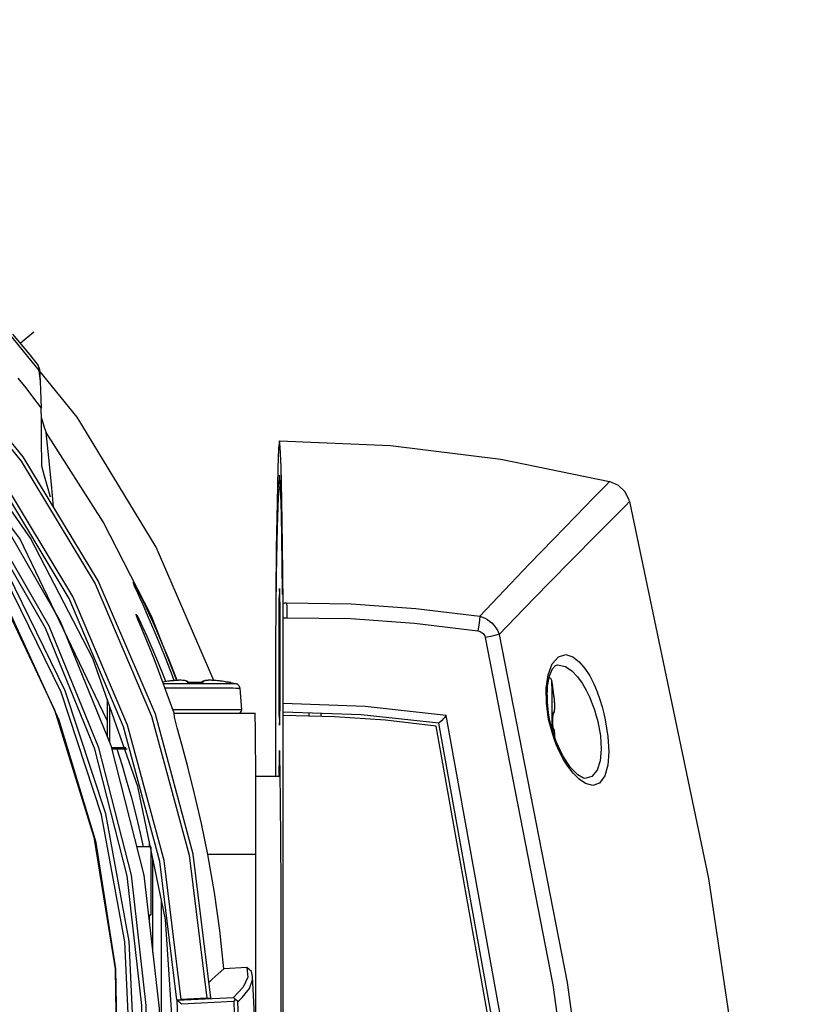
# Model space of a CAD drawing. Extents: x 0 to 420, y 0 to 297.
# Tile 37 of 93: x 130 to 145, y 241 to 260. Entities that reach past the tile are written whole.
import ezdxf

# ---------------------------------------------------------------- set-up
doc = ezdxf.new("R2010")
doc.units = 0
doc.header["$LTSCALE"] = 23.1
doc.linetypes.add('CENTER', pattern=[0.6, 0.375, -0.075, 0.075, -0.075])
doc.layers.get('0').update_dxf_attribs({"linetype": 'CONTINUOUS'})
for name, color, linetype in [('02___PRT_ALL_AXES', 7, 'CONTINUOUS'), ('03___PRT_ALL_CURVES', 7, 'CONTINUOUS'), ('06___PRT_ALL_SURFS', 7, 'CONTINUOUS'), ('AXES', 7, 'CONTINUOUS')]:
    doc.layers.add(name, color=color, linetype=linetype)

msp = doc.modelspace()

# ---------------------------------------------------------------- linework, layer by layer
at = {"color": 7, "linetype": 'CONTINUOUS'}
for p, q in [((130.611, 251.956), (128.758, 254.235)), ((129.86, 252.957), (129.895, 252.655)), ((129.885, 252.885), (129.895, 252.655)), ((129.895, 252.655), (129.915, 252.131)), ((129.919, 251.937), (129.975, 251.768)), ((129.975, 251.768), (130.009, 251.664)), ((134.517, 250.838), (134.498, 250.633)), ((134.536, 250.653), (134.517, 250.838)), ((134.498, 250.633), (134.497, 250.607)), ((134.517, 250.607), (134.537, 250.607)), ((134.554, 250.084), (134.536, 250.653)), ((134.512, 248.237), (134.514, 248.424)), ((134.52, 248.427), (134.522, 248.243)), ((132.534, 246.872), (132.048, 248.113)), ((134.511, 247.977), (134.512, 248.237)), ((134.517, 248.086), (134.516, 248.083)), ((134.516, 248.083), (134.516, 248.076)), ((134.516, 248.076), (134.516, 248.056)), ((134.522, 248.243), (134.523, 247.984)), ((134.592, 246.426), (134.592, 248.083)), ((134.51, 247.665), (134.511, 247.977)), ((134.523, 247.984), (134.524, 247.673)), ((134.446, 245.02), (134.446, 247.609)), ((134.51, 247.326), (134.51, 247.665)), ((134.524, 247.673), (134.524, 247.334)), ((134.51, 246.987), (134.51, 247.326)), ((134.512, 247.424), (134.512, 247.421)), ((134.512, 247.421), (134.512, 247.417)), ((134.512, 247.417), (134.512, 247.393)), ((134.512, 247.262), (134.512, 247.392)), ((134.512, 247.261), (134.512, 247.237)), ((134.512, 247.237), (134.512, 247.231)), ((139.888, 247.175), (139.889, 247.175)), ((132.758, 246.835), (132.748, 246.848)), ((133.013, 246.838), (133.003, 246.834)), ((133.019, 246.839), (133.013, 246.838)), ((133.023, 246.844), (133.015, 246.834)), ((133.026, 246.844), (133.02, 246.835)), ((133.04, 246.855), (133.023, 246.844)), ((133.527, 246.838), (133.507, 246.841)), ((133.54, 246.836), (133.527, 246.838)), ((133.551, 246.834), (133.54, 246.836)), ((133.56, 246.833), (133.551, 246.834)), ((133.57, 246.831), (133.566, 246.832)), ((139.792, 246.768), (139.792, 246.773)), ((139.792, 246.766), (139.792, 246.768)), ((139.792, 246.766), (139.792, 246.768)), ((139.794, 246.748), (139.793, 246.756)), ((139.796, 246.739), (139.794, 246.748)), ((139.799, 246.722), (139.796, 246.739)), ((132.481, 246.238), (132.351, 246.609)), ((133.75, 246.724), (133.787, 246.307)), ((134.516, 246.603), (134.516, 246.584)), ((134.516, 246.584), (134.517, 246.573)), ((134.523, 246.682), (134.522, 246.422)), ((139.801, 246.705), (139.799, 246.722)), ((131.189, 246.508), (131.189, 245.79)), ((131.236, 246.375), (131.236, 245.675)), ((134.514, 246.232), (134.512, 246.417)), ((134.522, 246.422), (134.52, 246.236)), ((134.591, 246.26), (134.592, 246.426)), ((132.482, 246.238), (134.047, 246.238)), ((134.588, 246.194), (134.588, 246.258)), ((134.592, 222.828), (134.592, 246.194)), ((135.083, 246.253), (135.083, 246.183)), ((135.314, 246.246), (135.314, 246.177)), ((139.734, 246.122), (139.712, 246.247)), ((139.796, 246.149), (139.795, 246.181)), ((138.925, 238.641), (137.597, 246.045)), ((139.764, 245.992), (139.734, 246.122)), ((139.861, 245.694), (139.764, 245.992)), ((139.795, 245.993), (139.796, 246.024)), ((139.804, 245.951), (139.797, 245.955)), ((131.27, 245.576), (131.355, 245.577)), ((131.276, 245.551), (131.356, 245.552)), ((131.355, 245.577), (131.547, 245.578)), ((131.356, 245.552), (131.574, 245.553)), ((131.553, 245.572), (131.503, 245.572)), ((131.552, 245.546), (131.529, 245.546)), ((131.553, 245.578), (131.547, 245.578)), ((134.061, 245.02), (134.532, 245.02)), ((140.417, 244.98), (140.416, 244.98)), ((134.064, 243.509), (134.063, 244.121)), ((132.004, 243.762), (132.004, 243.657)), ((134.064, 235.632), (134.064, 243.509)), ((132.072, 241.617), (132.072, 243.432)), ((132.238, 236.566), (132.238, 242.629)), ((132.004, 242.337), (132.004, 242.213)), ((133.889, 241.326), (133.442, 241.302)), ((133.976, 241.25), (133.889, 241.326)), ((133.996, 241.154), (133.976, 241.25)), ((132.536, 240.703), (132.619, 240.706)), ((132.536, 240.703), (132.539, 240.692)), ((132.539, 240.693), (133.628, 240.749)), ((133.114, 240.732), (132.619, 240.706)), ((133.633, 240.667), (132.626, 240.614)), ((133.114, 240.732), (133.196, 240.738)), ((133.671, 240.709), (133.628, 240.749)), ((133.633, 240.667), (133.671, 240.709)), ((133.715, 240.671), (133.671, 240.709))]:
    msp.add_line(p, q, dxfattribs=at)
at = {"color": 9, "linetype": 'CONTINUOUS'}
for p, q in [((134.591, 248.366), (134.612, 248.368)), ((134.612, 248.368), (134.654, 248.368)), ((134.517, 248.087), (134.517, 248.088)), ((134.517, 248.085), (134.517, 248.088)), ((134.517, 248.087), (134.517, 248.086)), ((134.517, 248.086), (134.517, 248.086)), ((134.518, 248.076), (134.517, 248.085)), ((134.518, 248.056), (134.518, 248.076)), ((134.592, 248.083), (134.663, 248.084)), ((134.518, 248.056), (134.518, 248.004)), ((134.518, 248.004), (134.518, 247.948)), ((134.518, 247.948), (134.518, 247.847)), ((134.518, 247.847), (134.518, 247.756)), ((134.518, 247.756), (134.519, 247.657)), ((134.519, 247.657), (134.519, 247.582)), ((134.519, 247.582), (134.52, 247.519)), ((134.52, 247.519), (134.52, 247.471)), ((134.513, 247.425), (134.512, 247.424)), ((134.512, 247.393), (134.512, 247.392)), ((134.512, 247.392), (134.517, 247.392)), ((134.513, 247.425), (134.514, 247.419)), ((134.514, 247.419), (134.517, 247.414)), ((134.517, 247.414), (134.522, 247.41)), ((134.517, 247.392), (134.522, 247.392)), ((134.512, 247.262), (134.512, 247.261)), ((134.512, 247.262), (134.517, 247.262)), ((134.512, 247.231), (134.513, 247.229)), ((134.517, 247.262), (134.522, 247.262)), ((134.517, 247.241), (134.522, 247.244)), ((132.299, 246.846), (132.266, 246.841)), ((132.333, 246.851), (132.299, 246.846)), ((132.467, 246.867), (132.456, 246.866)), ((132.567, 246.873), (132.537, 246.872)), ((132.595, 246.874), (132.567, 246.873)), ((132.621, 246.874), (132.595, 246.874)), ((132.62, 246.815), (132.766, 246.815)), ((132.788, 246.833), (132.89, 246.834)), ((132.799, 246.833), (132.799, 246.833)), ((132.992, 246.833), (132.89, 246.834)), ((132.98, 246.833), (132.98, 246.833)), ((133.013, 246.835), (133.012, 246.834)), ((133.017, 246.836), (133.013, 246.835)), ((133.272, 246.87), (133.246, 246.872)), ((133.295, 246.868), (133.272, 246.87)), ((133.389, 246.858), (133.38, 246.859)), ((133.476, 246.846), (133.507, 246.841)), ((133.54, 246.836), (133.541, 246.836)), ((133.551, 246.834), (133.559, 246.833)), ((133.575, 246.831), (133.564, 246.831)), ((139.791, 246.773), (139.792, 246.773)), ((139.792, 246.761), (139.793, 246.76)), ((132.594, 246.727), (132.775, 246.727)), ((134.516, 246.7), (134.516, 246.603)), ((134.517, 246.572), (134.518, 246.577)), ((134.517, 246.573), (134.517, 246.572)), ((134.517, 246.572), (134.517, 246.572)), ((134.517, 246.572), (134.517, 246.572)), ((134.518, 246.577), (134.518, 246.604)), ((139.688, 246.587), (139.689, 246.489)), ((139.806, 246.674), (139.801, 246.705)), ((139.812, 246.638), (139.806, 246.674)), ((139.827, 246.511), (139.822, 246.556)), ((139.831, 246.47), (139.827, 246.511)), ((139.833, 246.432), (139.831, 246.47)), ((139.834, 246.399), (139.833, 246.432)), ((139.777, 246.339), (139.777, 246.21)), ((139.777, 246.21), (139.777, 246.087)), ((139.795, 246.177), (139.795, 246.177)), ((139.743, 246.009), (139.717, 246.119)), ((139.775, 245.891), (139.743, 246.009)), ((139.777, 246.087), (139.777, 245.953)), ((139.795, 245.996), (139.795, 245.996)), ((140.43, 244.88), (140.303, 244.965)), ((134.064, 243.509), (133.135, 243.509))]:
    msp.add_line(p, q, dxfattribs=at)
at = {"color": 2, "linetype": 'CONTINUOUS'}
msp.add_line((132.03, 242.337), (132.03, 242.337), dxfattribs=at)
at = {"color": 7, "linetype": 'CONTINUOUS'}
for points in [[(102.417, 256.347), (104.839, 257.692), (107.428, 258.688), (110.131, 259.315), (112.895, 259.559), (115.664, 259.416), (118.386, 258.889), (121.006, 257.99), (123.475, 256.736), (125.747, 255.15), (127.777, 253.262), (129.527, 251.11), (130.958, 248.738), (132.048, 246.181), (132.772, 243.493), (133.114, 240.732)], [(133.195, 240.738), (132.85, 243.518), (132.12, 246.222), (131.019, 248.797), (129.568, 251.193), (127.796, 253.362), (125.739, 255.262), (123.435, 256.855), (120.931, 258.111), (118.277, 259.003), (115.523, 259.516), (112.725, 259.638), (109.937, 259.367), (107.215, 258.709), (104.611, 257.677), (103.728, 257.225)], [(132.535, 240.703), (132.206, 243.373), (131.507, 245.974), (130.454, 248.452), (129.069, 250.755), (127.372, 252.849), (125.4, 254.687), (123.192, 256.231), (120.793, 257.452), (118.246, 258.329), (115.6, 258.842), (112.91, 258.982), (110.228, 258.746), (107.604, 258.139), (105.092, 257.174), (104.044, 256.645)], [(132.493, 239.64), (132.315, 242.255), (131.785, 244.822), (130.911, 247.293), (129.712, 249.623), (128.207, 251.769), (126.426, 253.692), (124.401, 255.355), (122.169, 256.729), (119.772, 257.789), (117.254, 258.513), (114.66, 258.89), (112.039, 258.913), (109.44, 258.58), (106.909, 257.898), (104.494, 256.88), (104.044, 256.644)], [(132.619, 240.706), (132.288, 243.392), (131.585, 246.007), (130.526, 248.496), (129.134, 250.808), (127.43, 252.91), (125.45, 254.755), (123.234, 256.304), (120.825, 257.53), (118.268, 258.409), (115.611, 258.925), (112.91, 259.065), (110.216, 258.828), (107.582, 258.219), (105.059, 257.25)], [(103.762, 256.099), (106.087, 257.237), (108.545, 258.049), (111.091, 258.518), (113.677, 258.636), (116.256, 258.4), (118.778, 257.816), (121.197, 256.894), (123.468, 255.651), (125.548, 254.11), (127.4, 252.301), (128.988, 250.256), (130.282, 248.014), (131.26, 245.616), (131.901, 243.108), (132.195, 240.536), (132.137, 237.948), (131.726, 235.392), (130.971, 232.915), (129.886, 230.565), (128.491, 228.384), (126.812, 226.413), (124.88, 224.69), (122.732, 223.245)], [(122.676, 223.655), (124.78, 225.07), (126.672, 226.758), (128.317, 228.689), (129.683, 230.825), (130.746, 233.128), (131.486, 235.554), (131.888, 238.057), (131.946, 240.593), (131.658, 243.112), (131.029, 245.569), (130.072, 247.918), (128.803, 250.114), (127.248, 252.117), (125.434, 253.89), (123.396, 255.399), (121.172, 256.617), (118.802, 257.52), (116.331, 258.092), (113.806, 258.323), (111.272, 258.207), (108.778, 257.748), (106.37, 256.953), (104.093, 255.838)], [(122.634, 223.728), (124.729, 225.137), (126.613, 226.817), (128.25, 228.739), (129.61, 230.866), (130.668, 233.158), (131.405, 235.573), (131.805, 238.065), (131.862, 240.589), (131.575, 243.098), (130.95, 245.543), (129.997, 247.881), (128.734, 250.068), (127.186, 252.062), (125.381, 253.826), (123.352, 255.329), (121.137, 256.541), (118.778, 257.44), (116.319, 258.01), (113.804, 258.239), (111.282, 258.124), (108.8, 257.667), (106.402, 256.876), (104.135, 255.765)], [(129.36, 253.562), (129.529, 253.363), (129.695, 253.161), (129.86, 252.957)], [(129.885, 252.885), (129.868, 252.933), (129.859, 252.958)], [(129.928, 251.013), (129.924, 251.548), (129.919, 251.922), (129.915, 252.131)], [(133.253, 246.871), (132.136, 249.445), (130.611, 251.956)], [(130.156, 250.223), (130.112, 250.667), (130.06, 251.172), (130.009, 251.664)], [(132.048, 248.113), (131.115, 249.939), (130.009, 251.664)], [(134.517, 251.498), (134.501, 251.36), (134.486, 250.964)], [(134.563, 250.364), (134.548, 250.997), (134.532, 251.376), (134.517, 251.498)], [(134.517, 251.498), (136.662, 251.411), (138.792, 251.149), (140.893, 250.716)], [(130.092, 250.411), (130.035, 250.617), (129.981, 250.818), (129.928, 251.013)], [(134.486, 250.964), (134.471, 250.314), (134.457, 249.418), (134.446, 248.535)], [(134.446, 247.609), (134.462, 248.897), (134.48, 249.835), (134.498, 250.408), (134.517, 250.607)], [(141.279, 250.328), (141.272, 250.356), (141.193, 250.514), (141.068, 250.637), (140.893, 250.716)], [(134.591, 248.367), (134.577, 249.483), (134.563, 250.364)], [(141.279, 250.328), (142.806, 243.044), (143.896, 235.682), (144.558, 228.016)], [(134.579, 248.535), (134.572, 249.138), (134.554, 250.084)], [(97.493, 230.57), (98.89, 228.492), (100.558, 226.623), (102.464, 224.998), (104.574, 223.649), (106.848, 222.599), (109.244, 221.869), (111.717, 221.471), (114.221, 221.414), (116.709, 221.699), (119.136, 222.32), (121.455, 223.265), (123.624, 224.517), (125.603, 226.054), (127.353, 227.845), (128.844, 229.858), (130.046, 232.055), (130.938, 234.395), (131.504, 236.835), (131.731, 239.33), (131.617, 241.832), (131.163, 244.295), (130.378, 246.674), (129.277, 248.923)], [(97.565, 230.612), (98.956, 228.543), (100.616, 226.683), (102.514, 225.066), (104.614, 223.722), (106.878, 222.677), (109.262, 221.95), (111.724, 221.554), (114.217, 221.498), (116.694, 221.781), (119.109, 222.399), (121.418, 223.34), (123.577, 224.587), (125.546, 226.116), (127.289, 227.899), (128.773, 229.903), (129.97, 232.09), (130.858, 234.42), (131.42, 236.849), (131.647, 239.331), (131.533, 241.822), (131.081, 244.274), (130.3, 246.642), (129.204, 248.881)], [(132.541, 246.872), (132.51, 246.955), (132.388, 247.267), (132.274, 247.541), (132.171, 247.782), (132.078, 247.991), (131.994, 248.171), (131.921, 248.325), (131.859, 248.453), (131.806, 248.557), (131.764, 248.638), (131.732, 248.697), (131.71, 248.737), (131.696, 248.76), (131.689, 248.768), (131.688, 248.767)], [(131.688, 248.767), (131.69, 248.761), (131.697, 248.74), (131.713, 248.702), (131.738, 248.644), (131.774, 248.565), (131.82, 248.462), (131.876, 248.336), (131.944, 248.183), (132.022, 248.004), (132.111, 247.795), (132.211, 247.555), (132.321, 247.28), (132.442, 246.967), (132.479, 246.868)], [(134.514, 248.424), (134.516, 248.521), (134.517, 248.534)], [(134.517, 248.534), (134.518, 248.522), (134.52, 248.427)], [(134.592, 248.083), (134.592, 248.195), (134.591, 248.293), (134.591, 248.367)], [(131.747, 248.152), (131.747, 248.154), (131.763, 248.129), (131.806, 248.046), (131.872, 247.908), (131.957, 247.725), (132.055, 247.502), (132.165, 247.241), (132.284, 246.943), (132.315, 246.86)], [(132.351, 246.609), (132.229, 246.941), (132.116, 247.236), (132.013, 247.494), (131.923, 247.716), (131.847, 247.898), (131.79, 248.036), (131.756, 248.123), (131.747, 248.152)], [(134.524, 247.334), (134.524, 246.994), (134.523, 246.682)], [(139.695, 246.763), (139.733, 246.96), (139.792, 247.097), (139.851, 247.162), (139.889, 247.175)], [(134.512, 246.417), (134.511, 246.675), (134.51, 246.987)], [(139.728, 246.934), (139.741, 246.925), (139.752, 246.913), (139.761, 246.901), (139.766, 246.889), (139.77, 246.879), (139.772, 246.871)], [(132.748, 246.848), (132.73, 246.859), (132.709, 246.865), (132.684, 246.87), (132.652, 246.873), (132.614, 246.874), (132.57, 246.874), (132.519, 246.871), (132.461, 246.867), (132.398, 246.86), (132.33, 246.851), (132.266, 246.841)], [(132.765, 246.834), (132.757, 246.835), (132.752, 246.836), (132.751, 246.836)], [(132.796, 246.833), (132.784, 246.833), (132.774, 246.834), (132.765, 246.834)], [(132.923, 246.834), (132.857, 246.834), (132.796, 246.833)], [(133.024, 246.835), (133.017, 246.835), (133.008, 246.834), (132.997, 246.833), (132.984, 246.833), (132.923, 246.834)], [(133.029, 246.837), (133.03, 246.837), (133.028, 246.836), (133.024, 246.835)], [(133.507, 246.841), (133.448, 246.85), (133.384, 246.859), (133.325, 246.866), (133.27, 246.87), (133.221, 246.873), (133.177, 246.874), (133.14, 246.874), (133.108, 246.872), (133.082, 246.868), (133.06, 246.863), (133.042, 246.856), (133.026, 246.844)], [(133.566, 246.832), (133.564, 246.832), (133.56, 246.833)], [(133.575, 246.832), (133.572, 246.832), (133.566, 246.832)], [(133.575, 246.832), (133.601, 246.827), (133.672, 246.812)], [(133.672, 246.812), (133.677, 246.811), (133.685, 246.809), (133.699, 246.803), (133.707, 246.798), (133.714, 246.793), (133.721, 246.786), (133.731, 246.775), (133.74, 246.76), (133.746, 246.745), (133.75, 246.724)], [(139.712, 246.247), (139.686, 246.519), (139.695, 246.763)], [(139.772, 246.871), (139.787, 246.799), (139.792, 246.773)], [(139.793, 246.756), (139.792, 246.762), (139.792, 246.765), (139.792, 246.766)], [(139.797, 246.217), (139.805, 246.222), (139.816, 246.237), (139.823, 246.254), (139.828, 246.274), (139.832, 246.299), (139.834, 246.33), (139.835, 246.366), (139.834, 246.408), (139.831, 246.457), (139.827, 246.512), (139.82, 246.573), (139.812, 246.64), (139.801, 246.705)], [(137.74, 246.193), (136.17, 246.368), (134.592, 246.426)], [(133.135, 243.509), (133.01, 244.108), (132.877, 244.681), (132.745, 245.202), (132.63, 245.632), (132.542, 245.955), (132.49, 246.162), (132.481, 246.238)], [(133.753, 246.243), (133.767, 246.254), (133.779, 246.269), (133.786, 246.287), (133.787, 246.307)], [(134.063, 244.121), (134.062, 244.699), (134.06, 245.215), (134.057, 245.646), (134.054, 245.97), (134.05, 246.171), (134.047, 246.238)], [(134.517, 246.125), (134.516, 246.137), (134.514, 246.232)], [(134.52, 246.236), (134.518, 246.138), (134.517, 246.125)], [(137.597, 246.045), (136.098, 246.206), (134.591, 246.26)], [(137.543, 245.986), (136.563, 246.102), (135.578, 246.171), (134.592, 246.194)], [(137.74, 246.193), (137.692, 246.142), (137.644, 246.092), (137.597, 246.045)], [(140.348, 223.662), (139.953, 231.222), (139.082, 238.742), (137.74, 246.193)], [(139.795, 246.181), (139.795, 246.192), (139.796, 246.202), (139.796, 246.211)], [(139.796, 246.211), (139.797, 246.218), (139.798, 246.223), (139.798, 246.226), (139.798, 246.227)], [(138.509, 201.536), (139.481, 208.635), (140.032, 216.125), (140.113, 223.634), (139.724, 231.134), (138.866, 238.594), (137.543, 245.986)], [(139.797, 245.954), (139.796, 245.962), (139.796, 245.971), (139.795, 245.982), (139.795, 245.993)], [(139.796, 246.087), (139.796, 246.114), (139.796, 246.149)], [(139.796, 246.024), (139.796, 246.058), (139.796, 246.087)], [(139.798, 245.946), (139.798, 245.946), (139.798, 245.949), (139.797, 245.954)], [(139.834, 245.776), (139.835, 245.806), (139.834, 245.842), (139.832, 245.873), (139.828, 245.898), (139.823, 245.918), (139.816, 245.936), (139.804, 245.951)], [(140.417, 244.98), (140.393, 244.983), (140.281, 245.046), (140.14, 245.191), (139.992, 245.415), (139.861, 245.694)], [(133.442, 241.302), (133.366, 242.041), (133.264, 242.777), (133.135, 243.509)], [(133.442, 241.302), (133.331, 241.2), (133.219, 241.097), (133.158, 241.04)], [(133.889, 241.326), (133.905, 241.139), (133.818, 240.947), (133.628, 240.749)], [(133.799, 240.747), (133.936, 240.919), (133.995, 241.086), (133.996, 241.154)], [(133.996, 238.061), (134.046, 239.062), (134.046, 240.164), (133.996, 241.154)], [(132.626, 240.614), (132.597, 240.641), (132.568, 240.667), (132.539, 240.693)], [(132.566, 239.68), (132.563, 240.017), (132.554, 240.355), (132.539, 240.692)], [(133.633, 240.667), (133.654, 240.009), (133.654, 239.351), (133.633, 238.693)], [(133.715, 240.671), (133.744, 240.696), (133.772, 240.722), (133.799, 240.747)], [(133.715, 238.688), (133.736, 239.349), (133.736, 240.01), (133.715, 240.671)]]:
    msp.add_lwpolyline(points, dxfattribs=at)
at = {"color": 9, "linetype": 'CONTINUOUS'}
for points in [[(129.463, 252.715), (129.616, 252.522), (129.766, 252.327), (129.915, 252.131)], [(138.388, 248.111), (138.862, 248.614), (139.342, 249.117), (139.808, 249.6), (140.234, 250.038), (140.586, 250.398), (140.822, 250.64), (140.893, 250.716)], [(138.763, 247.76), (139.239, 248.256), (139.721, 248.751), (140.189, 249.228), (140.617, 249.659), (140.971, 250.014), (141.208, 250.252), (141.279, 250.328)], [(134.654, 248.368), (134.658, 248.295), (134.661, 248.197), (134.663, 248.084)], [(134.654, 248.368), (135.902, 248.35), (137.149, 248.264), (138.388, 248.111)], [(134.663, 248.084), (135.896, 248.066), (137.127, 247.981), (138.351, 247.83)], [(138.388, 248.111), (138.38, 248.039), (138.367, 247.941), (138.351, 247.83)], [(138.388, 248.111), (138.439, 248.095), (138.487, 248.074), (138.533, 248.049), (138.577, 248.02), (138.619, 247.984), (138.66, 247.942), (138.698, 247.891), (138.734, 247.831), (138.763, 247.76)], [(134.513, 247.425), (134.513, 247.437), (134.514, 247.468), (134.514, 247.515), (134.515, 247.578), (134.515, 247.655), (134.516, 247.744), (134.516, 247.842), (134.516, 247.948), (134.516, 248.056)], [(138.351, 247.83), (138.374, 247.825), (138.395, 247.817), (138.415, 247.807), (138.434, 247.794), (138.451, 247.778), (138.468, 247.757), (138.482, 247.731), (138.492, 247.699)], [(138.763, 247.76), (138.694, 247.744), (138.6, 247.723), (138.492, 247.699)], [(138.492, 247.699), (139.799, 240.993), (140.715, 234.321), (141.259, 227.618), (141.43, 220.888), (141.228, 214.182), (140.665, 207.577), (139.766, 201.156)], [(138.763, 247.76), (140.072, 241.038), (140.991, 234.352), (141.536, 227.633), (141.707, 220.888), (141.505, 214.167), (140.941, 207.547), (140.04, 201.115)], [(134.52, 247.471), (134.521, 247.441), (134.521, 247.43)], [(139.785, 247.192), (139.904, 247.33), (140.046, 247.372), (140.185, 247.331), (140.308, 247.234), (140.416, 247.105), (140.509, 246.959), (140.587, 246.806), (140.652, 246.654), (140.705, 246.505), (140.748, 246.365), (140.783, 246.234), (140.811, 246.112)], [(134.513, 247.229), (134.514, 247.235), (134.517, 247.241)], [(134.516, 246.7), (134.516, 246.795), (134.516, 246.885), (134.516, 246.968), (134.515, 247.042), (134.515, 247.106), (134.514, 247.157), (134.514, 247.196), (134.513, 247.22), (134.513, 247.229)], [(139.668, 246.72), (139.706, 246.982), (139.785, 247.192)], [(139.889, 247.175), (140.04, 247.139), (140.163, 247.056), (140.271, 246.944), (140.363, 246.817), (140.44, 246.684), (140.505, 246.552), (140.558, 246.423), (140.602, 246.301), (140.636, 246.187), (140.664, 246.081)], [(132.276, 246.814), (132.347, 246.814), (132.43, 246.814), (132.522, 246.815), (132.62, 246.815)], [(132.415, 246.862), (132.391, 246.859), (132.364, 246.856), (132.333, 246.851)], [(132.456, 246.866), (132.438, 246.864), (132.415, 246.862)], [(132.537, 246.872), (132.509, 246.871), (132.484, 246.869), (132.467, 246.867)], [(132.732, 246.843), (132.731, 246.848), (132.728, 246.853), (132.723, 246.857), (132.716, 246.861), (132.709, 246.863), (132.701, 246.866), (132.691, 246.868), (132.679, 246.87), (132.664, 246.871), (132.645, 246.873), (132.621, 246.874)], [(132.732, 246.843), (132.732, 246.841), (132.733, 246.84), (132.736, 246.839), (132.74, 246.837), (132.746, 246.836), (132.755, 246.835)], [(132.732, 246.843), (132.741, 246.841), (132.751, 246.838), (132.752, 246.836)], [(132.755, 246.835), (132.765, 246.834), (132.776, 246.833), (132.788, 246.833)], [(132.766, 246.815), (133.044, 246.815), (133.148, 246.815), (133.247, 246.815), (133.339, 246.814), (133.423, 246.814), (133.495, 246.814), (133.556, 246.814), (133.601, 246.813), (133.632, 246.813), (133.653, 246.813), (133.665, 246.813), (133.671, 246.812), (133.672, 246.812)], [(132.992, 246.833), (133.004, 246.833), (133.015, 246.834), (133.025, 246.835)], [(133.025, 246.835), (133.033, 246.836), (133.039, 246.837), (133.043, 246.839), (133.046, 246.84), (133.047, 246.841), (133.047, 246.843)], [(133.047, 246.843), (133.037, 246.841), (133.028, 246.838), (133.027, 246.836)], [(133.19, 246.874), (133.165, 246.874), (133.142, 246.873), (133.121, 246.872), (133.105, 246.871), (133.093, 246.869), (133.082, 246.867), (133.074, 246.865), (133.066, 246.863), (133.06, 246.86), (133.054, 246.857), (133.05, 246.853), (133.047, 246.848), (133.047, 246.843)], [(133.246, 246.872), (133.218, 246.873), (133.198, 246.874)], [(133.339, 246.864), (133.318, 246.866), (133.295, 246.868)], [(133.38, 246.859), (133.361, 246.862), (133.339, 246.864)], [(133.476, 246.846), (133.443, 246.851), (133.411, 246.855), (133.389, 246.858)], [(133.564, 246.832), (133.566, 246.832), (133.571, 246.831), (133.574, 246.831), (133.575, 246.831)], [(133.575, 246.832), (133.575, 246.832), (133.575, 246.831)], [(139.772, 246.871), (139.772, 246.87), (139.773, 246.856), (139.774, 246.828), (139.774, 246.787), (139.775, 246.732), (139.775, 246.664), (139.776, 246.587), (139.776, 246.502), (139.777, 246.418), (139.777, 246.339)], [(139.791, 246.773), (139.791, 246.772), (139.791, 246.768), (139.792, 246.761)], [(132.308, 246.726), (132.385, 246.726), (132.486, 246.727), (132.594, 246.727)], [(132.775, 246.727), (133.06, 246.727), (133.174, 246.727), (133.283, 246.727), (133.384, 246.726), (133.476, 246.726), (133.556, 246.726), (133.623, 246.726), (133.672, 246.725), (133.706, 246.725), (133.729, 246.725), (133.742, 246.724), (133.749, 246.724), (133.75, 246.724)], [(139.717, 246.119), (139.673, 246.43), (139.668, 246.72)], [(139.822, 246.556), (139.817, 246.599), (139.812, 246.638)], [(139.804, 246.244), (139.809, 246.244), (139.814, 246.247), (139.818, 246.252), (139.822, 246.257), (139.824, 246.264), (139.826, 246.272), (139.828, 246.281), (139.83, 246.291), (139.832, 246.304), (139.833, 246.321), (139.834, 246.343), (139.835, 246.368), (139.834, 246.394)], [(132.456, 246.31), (132.589, 246.31), (132.707, 246.31), (132.83, 246.31), (132.953, 246.31), (133.075, 246.31), (133.193, 246.31), (133.306, 246.31), (133.411, 246.309), (133.506, 246.309), (133.589, 246.309), (133.659, 246.309), (133.715, 246.308), (133.756, 246.308), (133.779, 246.307), (133.787, 246.307)], [(139.797, 246.226), (139.796, 246.216), (139.795, 246.203), (139.795, 246.19), (139.795, 246.177)], [(139.796, 246.087), (139.796, 246.132), (139.795, 246.177)], [(139.804, 246.244), (139.803, 246.244), (139.801, 246.242), (139.8, 246.239), (139.798, 246.234), (139.797, 246.226)], [(139.804, 246.244), (139.803, 246.234), (139.799, 246.225), (139.798, 246.224)], [(139.795, 245.996), (139.796, 246.041), (139.796, 246.087)], [(139.795, 245.996), (139.795, 245.983), (139.795, 245.97), (139.796, 245.957), (139.797, 245.947)], [(140.664, 246.081), (140.716, 245.801), (140.732, 245.544), (140.713, 245.317), (140.654, 245.137), (140.554, 245.019), (140.417, 244.98)], [(140.811, 246.112), (140.863, 245.79), (140.879, 245.494), (140.86, 245.234), (140.801, 245.027), (140.7, 244.89), (140.567, 244.844), (140.43, 244.88)], [(140.303, 244.965), (140.188, 245.081), (140.087, 245.213), (140, 245.353), (139.927, 245.494), (139.865, 245.632), (139.815, 245.765), (139.775, 245.891)], [(139.797, 245.947), (139.798, 245.939), (139.8, 245.934), (139.801, 245.93), (139.803, 245.929), (139.804, 245.929)], [(139.804, 245.929), (139.803, 245.938), (139.799, 245.947), (139.798, 245.949)], [(139.834, 245.776), (139.835, 245.799), (139.834, 245.825), (139.833, 245.847), (139.832, 245.865), (139.83, 245.879), (139.829, 245.89), (139.826, 245.899), (139.824, 245.907), (139.822, 245.914), (139.818, 245.92), (139.814, 245.925), (139.809, 245.928), (139.804, 245.929)]]:
    msp.add_lwpolyline(points, dxfattribs=at)
at = {"color": 2, "linetype": 'CONTINUOUS'}
for points in [[(132.03, 243.657), (132.03, 243.656), (132.03, 243.654), (132.031, 243.65), (132.031, 243.645), (132.031, 243.638), (132.031, 243.629)], [(132.031, 243.629), (132.032, 243.578), (132.033, 243.503), (132.033, 243.408), (132.034, 243.295), (132.034, 243.171), (132.034, 243.039), (132.034, 242.906), (132.034, 242.776), (132.033, 242.656), (132.033, 242.549), (132.032, 242.461), (132.032, 242.394), (132.031, 242.353), (132.03, 242.337)]]:
    msp.add_lwpolyline(points, dxfattribs=at)
at = {"layer": '02___PRT_ALL_AXES', "color": 7, "linetype": 'CONTINUOUS'}
for points in [[(129.062, 248.635), (130.17, 246.307), (130.935, 243.846), (131.343, 241.3)], [(131.358, 241.301), (130.976, 243.74), (130.265, 246.103), (129.238, 248.348)], [(134.517, 245.515), (134.51, 245.397), (134.503, 245.055), (134.503, 245.02)], [(134.551, 241.866), (134.548, 242.891), (134.543, 243.789), (134.538, 244.525), (134.531, 245.07), (134.524, 245.404), (134.517, 245.515)], [(134.554, 239.595), (134.553, 240.753), (134.551, 241.866)], [(129.555, 231.711), (130.495, 233.993), (131.116, 236.382), (131.405, 238.833), (131.358, 241.301)], [(131.343, 241.3), (131.384, 238.723), (131.057, 236.166)]]:
    msp.add_lwpolyline(points, dxfattribs=at)
at = {"layer": '03___PRT_ALL_CURVES', "color": 2, "linetype": 'CENTER'}
msp.add_line((129.51, 253.385), (129.775, 253.607), dxfattribs=at)
at = {"layer": '03___PRT_ALL_CURVES', "color": 4, "linetype": 'CONTINUOUS'}
for points in [[(131.192, 246.096), (129.505, 249.614), (127.146, 252.722), (124.155, 255.33), (120.756, 257.245), (116.975, 258.452), (113.028, 258.859)], [(131.893, 243.658), (131.833, 243.921), (131.754, 244.248), (131.67, 244.575), (131.579, 244.899), (131.483, 245.222), (131.38, 245.547)]]:
    msp.add_lwpolyline(points, dxfattribs=at)
at = {"layer": '06___PRT_ALL_SURFS', "color": 7, "linetype": 'CONTINUOUS'}
for p, q in [((134.517, 250.838), (134.498, 250.633)), ((134.536, 250.653), (134.517, 250.838)), ((134.498, 250.633), (134.497, 250.607)), ((134.554, 250.084), (134.536, 250.653))]:
    msp.add_line(p, q, dxfattribs=at)
msp.add_lwpolyline([(134.579, 248.535), (134.572, 249.138), (134.554, 250.084)], dxfattribs=at)
at = {"layer": 'AXES', "color": 7, "linetype": 'CONTINUOUS'}
for p, q in [((134.523, 248.197), (134.524, 248.047)), ((134.525, 247.522), (134.525, 247.334)), ((134.524, 246.785), (134.524, 246.604)), ((132.03, 243.657), (131.761, 243.657)), ((132.03, 242.337), (131.989, 242.337))]:
    msp.add_line(p, q, dxfattribs=at)
for points in [[(134.515, 248.595), (134.516, 248.636), (134.517, 248.65)], [(134.517, 248.65), (134.518, 248.637), (134.519, 248.597)], [(134.519, 248.597), (134.52, 248.532), (134.521, 248.443)], [(134.521, 248.443), (134.522, 248.33), (134.523, 248.197)], [(134.524, 248.047), (134.524, 247.882), (134.525, 247.706), (134.525, 247.522)], [(134.525, 247.334), (134.525, 247.146), (134.525, 246.962), (134.524, 246.785)], [(134.524, 246.604), (134.523, 246.469), (134.522, 246.335), (134.521, 246.222)], [(134.521, 246.222), (134.52, 246.131), (134.519, 246.064)], [(134.517, 246.01), (134.516, 246.023), (134.515, 246.062)], [(134.519, 246.064), (134.518, 246.024), (134.517, 246.01)]]:
    msp.add_lwpolyline(points, dxfattribs=at)

doc.saveas('drawing.dxf')
